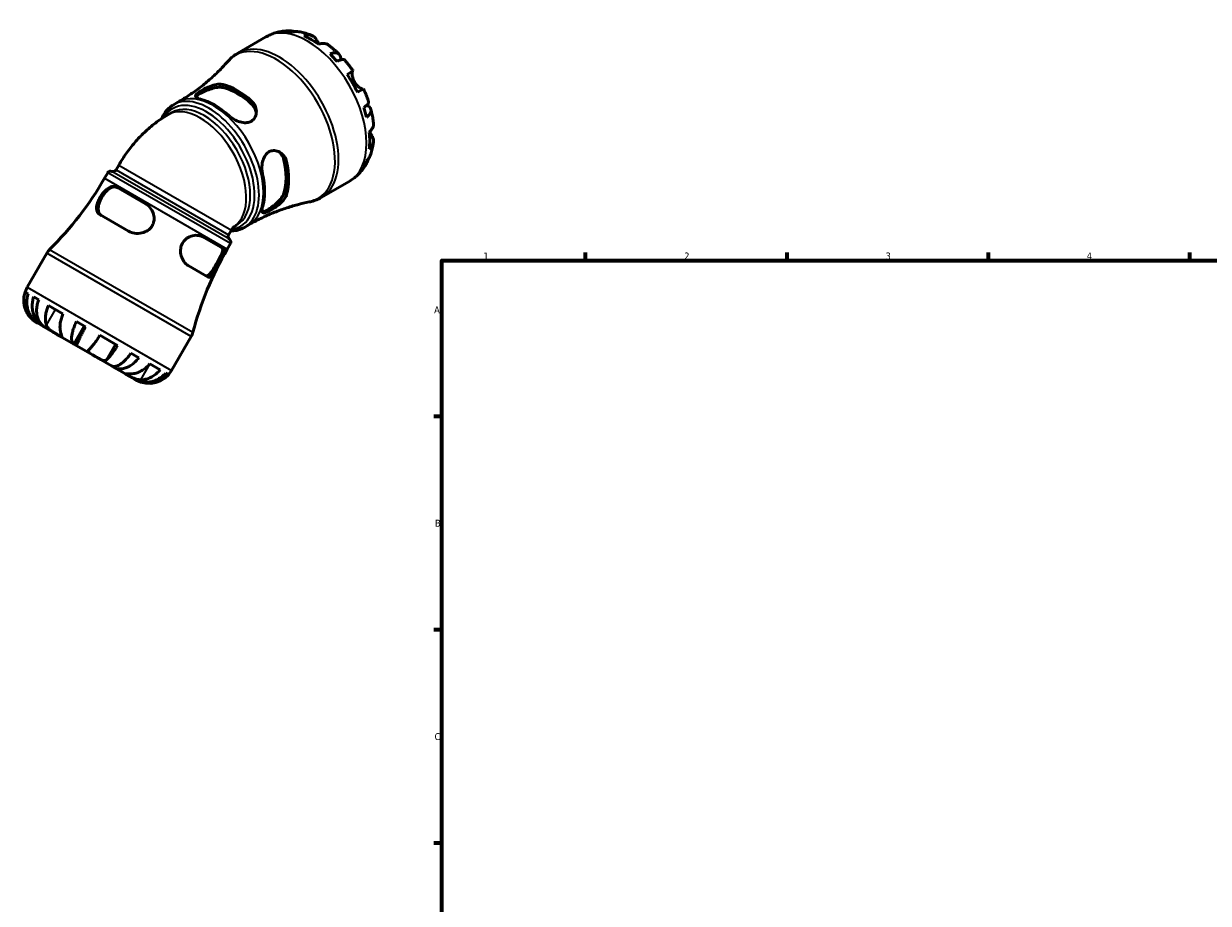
# Model space of a CAD drawing. Header units: millimetres. Extents: x -125 to 905, y -268 to 681.
# Tile 2 of 13: x -125 to 287, y 350 to 656. Entities that reach past the tile are written whole.
import ezdxf

# ---------------------------------------------------------------- set-up
doc = ezdxf.new("R2010")
doc.units = ezdxf.units.MM
for name, color, linetype, lineweight in [('Border (ANSI)', 7, 'Continuous', 70), ('Visible (ANSI)', 7, 'Continuous', 50), ('Visible Narrow (ANSI)', 7, 'Continuous', 35)]:
    doc.layers.add(name, color=color, linetype=linetype, lineweight=lineweight)
doc.styles.add('Note Text (ANSI)', font='tahoma.ttf')

# ---------------------------------------------------------------- blocks, each defined once
blk = doc.blocks.new('Borders Default Border')
at = {"layer": 'Border (ANSI)'}
for p, q in [((70.08, 574), (70.08, 576.8)), ((140.17, 574), (140.17, 576.8)), ((210.25, 574), (210.25, 576.8)), ((280.33, 574), (280.33, 576.8)), ((20, 519.75), (17.2, 519.75)), ((20, 445.5), (17.2, 445.5)), ((20, 371.25), (17.2, 371.25))]:
    blk.add_line(p, q, dxfattribs=at)
at = {"layer": 'Border (ANSI)', "flags": 128}
blk.add_lwpolyline([(20, 20), (20, 574), (821, 574), (821, 20), (20, 20)], dxfattribs=at)
at = {"layer": 'Border (ANSI)', "color": 5, "true_color": 0x0000ff, "char_height": 2.4, "attachment_point": 7, "style": 'Note Text (ANSI)'}
for s, insert in [('1', (34.5, 574.4)), ('2', (104.4, 574.4)), ('3', (174.46, 574.35)), ('4', (244.45, 574.4)), ('A', (17.38, 555.68)), ('B', (17.67, 481.43)), ('C', (17.51, 407.13))]:
    blk.add_mtext(s, dxfattribs=dict(at, insert=insert))

msp = doc.modelspace()

# ---------------------------------------------------------------- linework, layer by layer
at = {"layer": 'Visible (ANSI)'}
for p, q in [((-50.91, 646.2), (-41.2, 651.8)), ((-12.93, 638.8), (-10.84, 640.01)), ((-7.24, 633.77), (-9.33, 632.56)), ((-73.31, 628.24), (-71.76, 629.14)), ((-75.31, 624.74), (-73.92, 625.54)), ((-92.34, 607.23), (-93.32, 605.53)), ((-96.23, 604.55), (-97.33, 602.64)), ((-83.1, 593.78), (-93.05, 599.53)), ((-21.91, 595.97), (-12.2, 601.57)), ((-98.96, 590), (-89, 584.26)), ((-52.3, 585.79), (-51.3, 586.37)), ((-48.66, 585.55), (-47.11, 586.45)), ((-56.04, 578.16), (-63.08, 582.22)), ((-53.16, 584.61), (-54.14, 582.91)), ((-53.54, 579.9), (-54.64, 577.99)), ((-117.37, 576.63), (-124.24, 564.73)), ((-68.25, 572.27), (-61.21, 568.21)), ((-123.91, 562.46), (-124.96, 563.07)), ((-120.23, 560.34), (-121.96, 561.34)), ((-111.78, 555.46), (-116.87, 558.4)), ((-120.95, 552.44), (-120.7, 552.29)), ((-103.95, 550.94), (-107.11, 552.76)), ((-120.7, 552.29), (-118.57, 551.06)), ((-118.57, 551.06), (-118.54, 551.1)), ((-118.57, 551.06), (-117.98, 550.72)), ((-117.98, 550.72), (-113.63, 548.21)), ((-113.63, 548.21), (-107.99, 544.96)), ((-107.99, 544.96), (-104.39, 551.19)), ((-107.99, 544.96), (-106.91, 544.34)), ((-106.91, 544.34), (-100.7, 540.75)), ((-92.77, 544.48), (-98.91, 548.03)), ((-67.15, 547.63), (-74.01, 535.73)), ((-100.7, 540.75), (-94.86, 537.38)), ((-85.37, 540.21), (-88.12, 541.8)), ((-94.86, 537.38), (-93.92, 536.84)), ((-93.92, 536.84), (-93.73, 537.18)), ((-93.92, 536.84), (-89.49, 534.27)), ((-78.01, 535.96), (-81.61, 538.04)), ((-89.49, 534.27), (-86.87, 532.76)), ((-86.87, 532.76), (-86.62, 532.62)), ((-86.62, 532.62), (-86.31, 532.44)), ((-86.62, 532.62), (-86.62, 532.62)), ((-75.38, 534.44), (-76.1, 534.86))]:
    msp.add_line(p, q, dxfattribs=at)
for centre, radius, start, end in [((-199.67, 661.73), 118.17, 314.7768, 330), ((-95.23, 603.97), 1.16, 67.1808, 150), ((-94.33, 606.11), 1.16, 247.1808, 330), ((-53.14, 582.33), 1.16, 150, 232.8192), ((-54.54, 580.48), 1.16, 330, 52.8192), ((-112.35, 573.73), 5.8, 134.7768, 150), ((47.7, 518.91), 118.17, 150, 165.2232), ((-116.45, 560.23), 9, 150, 240), ((-72.17, 550.53), 5.8, 330, 345.2232), ((-81.81, 540.23), 9, 240, 330)]:
    msp.add_arc(centre, radius, start, end, dxfattribs=at)
for centre, major_axis, start_param, end_param in [((-25.43, 627.42), (-14.41, 24.96), 5.825475, 5.955498), ((-25.43, 627.42), (-14.41, 24.96), 5.372539, 5.623036), ((-25.43, 627.42), (-14.41, 24.96), 5.040076, 5.1701), ((-51.12, 612.59), (12.62, -21.86), 2.073484, 2.638905), ((-25.43, 627.42), (-14.41, 24.96), 4.587141, 4.837637), ((-51.12, 612.59), (12, -20.79), 2.058611, 2.653778), ((-59.04, 608.02), (-12.33, 21.35), 5.208172, 5.787402), ((-25.43, 627.42), (-14.41, 24.96), 4.254678, 4.384702), ((-25.43, 627.42), (-14.41, 24.96), 3.801742, 4.052239), ((-51.12, 612.59), (12, -20.79), 0.487814, 1.082982), ((-51.12, 612.59), (12.62, -21.86), 0.502688, 1.068109), ((-25.43, 627.42), (14.41, -24.96), 0.327687, 0.457711), ((-59.04, 608.02), (-12.33, 21.35), 3.637376, 4.216606)]:
    msp.add_ellipse(centre, major_axis=major_axis, ratio=0.57735, start_param=start_param, end_param=end_param, dxfattribs=at)
for points, knots in [([(-41.2, 651.8), (-40.69, 652.1), (-40.15, 652.37), (-39.06, 652.84), (-38.51, 653.05), (-37.38, 653.39), (-36.81, 653.54), (-35.67, 653.75), (-35.1, 653.83), (-33.96, 653.93), (-33.39, 653.95), (-32.83, 653.95)], [5.4977871, 5.4977871, 5.4977871, 5.4977871, 5.5636608, 5.5636608, 5.6295345, 5.6295345, 5.6954082, 5.6954082, 5.7612819, 5.7612819, 5.8271556, 5.8271556, 5.8271556, 5.8271556]), ([(-34.43, 653.73), (-33.98, 653.86), (-33.52, 653.93), (-32.65, 653.96), (-32.17, 653.92), (-31.51, 653.78), (-31.32, 653.73), (-31.14, 653.67)], [0.1707461, 0.1707461, 0.1707461, 0.1707461, 0.33284, 0.33284, 0.4994944, 0.4994944, 0.5647583, 0.5647583, 0.5647583, 0.5647583]), ([(-29.69, 653.64), (-30.05, 653.71), (-30.4, 653.73), (-31.13, 653.69), (-31.56, 653.62), (-31.99, 653.49)], [4.8775584, 4.8775584, 4.8775584, 4.8775584, 5.0170876, 5.0170876, 5.1791816, 5.1791816, 5.1791816, 5.1791816]), ([(-29.69, 653.64), (-29.37, 653.58), (-29.06, 653.52), (-28.43, 653.37), (-28.12, 653.29), (-27.5, 653.12), (-27.19, 653.03), (-26.59, 652.83), (-26.29, 652.72), (-25.69, 652.5), (-25.4, 652.38), (-25.11, 652.26)], [5.952328, 5.952328, 5.952328, 5.952328, 5.9915871, 5.9915871, 6.0308463, 6.0308463, 6.0701054, 6.0701054, 6.1093646, 6.1093646, 6.1486237, 6.1486237, 6.1486237, 6.1486237]), ([(-27.97, 652.24), (-27.57, 652.38), (-27.17, 652.46), (-26.46, 652.53), (-26.08, 652.52), (-25.36, 652.38), (-25.03, 652.25), (-24.48, 651.92), (-24.2, 651.7), (-23.79, 651.22), (-23.63, 650.99), (-23.5, 650.75)], [0.1707531, 0.1707531, 0.1707531, 0.1707531, 0.3321515, 0.3321515, 0.4988882, 0.4988882, 0.6656248, 0.6656248, 0.8335114, 0.8335114, 0.9568737, 0.9568737, 0.9568737, 0.9568737]), ([(-23.5, 650.75), (-23.5, 650.74), (-23.5, 650.74), (-23.44, 650.62), (-23.37, 650.49), (-23.22, 650.23), (-23.15, 650.1), (-22.98, 649.8), (-22.88, 649.63), (-22.75, 649.42), (-22.73, 649.39), (-22.71, 649.36)], [-0.5833263, -0.5833263, -0.5833263, -0.5833263, -0.5820685, -0.5820685, -0.518616, -0.518616, -0.4628074, -0.4628074, -0.3947327, -0.3947327, -0.3830832, -0.3830832, -0.3830832, -0.3830832]), ([(-19.39, 648.97), (-19.48, 649.03), (-19.57, 649.09), (-19.94, 649.31), (-20.27, 649.44), (-20.98, 649.58), (-21.37, 649.59), (-22.08, 649.52), (-22.48, 649.44), (-22.88, 649.3)], [4.6638752, 4.6638752, 4.6638752, 4.6638752, 4.7191329, 4.7191329, 4.8858696, 4.8858696, 5.0526063, 5.0526063, 5.2140047, 5.2140047, 5.2140047, 5.2140047]), ([(-19.39, 648.97), (-19.13, 648.78), (-18.88, 648.58), (-18.37, 648.19), (-18.12, 647.98), (-17.63, 647.57), (-17.38, 647.36), (-16.9, 646.93), (-16.66, 646.71), (-16.18, 646.27), (-15.95, 646.05), (-15.72, 645.82)], [0.1390829, 0.1390829, 0.1390829, 0.1390829, 0.1787133, 0.1787133, 0.2183437, 0.2183437, 0.2579741, 0.2579741, 0.2976045, 0.2976045, 0.3372349, 0.3372349, 0.3372349, 0.3372349]), ([(-54.39, 643.33), (-55.28, 642.31), (-56.24, 641.29), (-58.26, 639.26), (-59.33, 638.25), (-61.57, 636.27), (-62.74, 635.3), (-65.18, 633.42), (-66.45, 632.51), (-69.05, 630.76), (-70.39, 629.93), (-71.76, 629.14)], [5.3041557, 5.3041557, 5.3041557, 5.3041557, 5.342882, 5.342882, 5.3816083, 5.3816083, 5.4203346, 5.4203346, 5.4590609, 5.4590609, 5.4977871, 5.4977871, 5.4977871, 5.4977871]), ([(-54.39, 643.33), (-54.19, 643.56), (-53.99, 643.78), (-53.56, 644.2), (-53.34, 644.41), (-52.89, 644.81), (-52.66, 645), (-52.18, 645.37), (-51.94, 645.55), (-51.43, 645.89), (-51.18, 646.05), (-50.91, 646.2)], [5.3041557, 5.3041557, 5.3041557, 5.3041557, 5.342882, 5.342882, 5.3816083, 5.3816083, 5.4203346, 5.4203346, 5.4590609, 5.4590609, 5.4977871, 5.4977871, 5.4977871, 5.4977871]), ([(-18.87, 645.92), (-18.48, 646.07), (-18.12, 646.18), (-17.47, 646.3), (-17.14, 646.33), (-16.55, 646.27), (-16.29, 646.2), (-15.87, 645.98), (-15.68, 645.81), (-15.38, 645.39), (-15.28, 645.13), (-15.16, 644.6), (-15.13, 644.27), (-15.16, 643.89), (-15.16, 643.87), (-15.16, 643.85)], [0.170746, 0.170746, 0.170746, 0.170746, 0.33284, 0.33284, 0.499494, 0.499494, 0.666149, 0.666149, 0.833209, 0.833209, 1.000269, 1.000269, 1.167973, 1.167973, 1.176821, 1.176821, 1.176821, 1.176821]), ([(-13.84, 643.84), (-13.9, 643.9), (-13.98, 643.95), (-14.22, 644.01), (-14.41, 644.01), (-14.88, 643.94), (-15.16, 643.86), (-15.72, 643.65), (-16.06, 643.51), (-16.42, 643.33)], [4.5610122, 4.5610122, 4.5610122, 4.5610122, 4.6837789, 4.6837789, 4.8504333, 4.8504333, 5.0170876, 5.0170876, 5.1791816, 5.1791816, 5.1791816, 5.1791816]), ([(-13.84, 643.84), (-13.62, 643.59), (-13.41, 643.35), (-12.99, 642.85), (-12.79, 642.6), (-12.38, 642.1), (-12.18, 641.84), (-11.79, 641.33), (-11.59, 641.07), (-11.21, 640.54), (-11.02, 640.27), (-10.84, 640.01)], [0.4476384, 0.4476384, 0.4476384, 0.4476384, 0.4865572, 0.4865572, 0.525476, 0.525476, 0.5643948, 0.5643948, 0.6033136, 0.6033136, 0.6422324, 0.6422324, 0.6422324, 0.6422324]), ([(-10.96, 639.94), (-10.98, 639.92), (-11, 639.91), (-11.05, 639.83), (-11.08, 639.76), (-11.13, 639.57), (-11.15, 639.45), (-11.17, 639.09), (-11.17, 638.85), (-11.1, 638.22), (-11.02, 637.82), (-10.76, 636.99), (-10.58, 636.55), (-10.34, 636.14)], [-0.5800481, -0.5800481, -0.5800481, -0.5800481, -0.5384523, -0.5384523, -0.4638379, -0.4638379, -0.3862639, -0.3862639, -0.2784027, -0.2784027, -0.1427791, -0.1427791, 0, 0, 0, 0]), ([(-64.01, 630.19), (-64.16, 630.22), (-64.3, 630.26), (-64.84, 630.42), (-65.15, 630.56), (-65.58, 630.89), (-65.68, 631.08), (-65.61, 631.51), (-65.45, 631.75), (-64.96, 632.23), (-64.66, 632.46), (-63.93, 632.96), (-63.52, 633.22), (-62.49, 633.79), (-61.87, 634.1), (-60.46, 634.7), (-59.67, 634.97), (-58.18, 635.32), (-57.49, 635.4), (-56.59, 635.35), (-56.33, 635.31), (-56.09, 635.26)], [-1.959376, -1.959376, -1.959376, -1.959376, -1.894001, -1.894001, -1.687868, -1.687868, -1.460239, -1.460239, -1.250956, -1.250956, -1.083162, -1.083162, -0.916572, -0.916572, -0.709968, -0.709968, -0.455441, -0.455441, -0.215839, -0.215839, -0.109381, -0.109381, -0.109381, -0.109381]), ([(-10.34, 636.14), (-10.21, 635.91), (-10.06, 635.7), (-9.75, 635.28), (-9.57, 635.07), (-9.14, 634.63), (-8.88, 634.41), (-8.4, 634.06), (-8.18, 633.93), (-7.87, 633.78), (-7.75, 633.73), (-7.56, 633.68), (-7.49, 633.67), (-7.4, 633.68), (-7.38, 633.69), (-7.36, 633.7)], [0, 0, 0, 0, 0.0777495, 0.0777495, 0.1608191, 0.1608191, 0.277838, 0.277838, 0.3882896, 0.3882896, 0.4654296, 0.4654296, 0.5403543, 0.5403543, 0.579532, 0.579532, 0.579532, 0.579532]), ([(-65.56, 630.92), (-65.48, 631.04), (-65.37, 631.16), (-64.94, 631.56), (-64.51, 631.85), (-63.51, 632.42), (-62.88, 632.74), (-61.54, 633.34), (-60.81, 633.61), (-59.43, 634.03), (-58.67, 634.2), (-57.26, 634.35), (-56.61, 634.33), (-56.09, 634.21)], [1.40943, 1.40943, 1.40943, 1.40943, 1.524423, 1.524423, 1.737042, 1.737042, 1.949661, 1.949661, 2.16228, 2.16228, 2.391529, 2.391529, 2.620778, 2.620778, 2.620778, 2.620778]), ([(-7.24, 633.77), (-7.1, 633.48), (-6.96, 633.18), (-6.7, 632.58), (-6.57, 632.29), (-6.32, 631.69), (-6.2, 631.38), (-5.96, 630.78), (-5.85, 630.48), (-5.63, 629.87), (-5.52, 629.56), (-5.42, 629.26)], [0.928564, 0.928564, 0.928564, 0.928564, 0.9674828, 0.9674828, 1.0064015, 1.0064015, 1.0453203, 1.0453203, 1.0842391, 1.0842391, 1.1231579, 1.1231579, 1.1231579, 1.1231579]), ([(-77.46, 623.41), (-77.12, 624.19), (-76.72, 624.91), (-75.44, 626.67), (-74.45, 627.58), (-73.31, 628.24)], [5.0946113, 5.0946113, 5.0946113, 5.0946113, 5.2442448, 5.2442448, 5.4977871, 5.4977871, 5.4977871, 5.4977871]), ([(-46.14, 629.51), (-45.97, 629.36), (-45.82, 629.2), (-45.28, 628.56), (-44.99, 628.04), (-44.55, 626.83), (-44.46, 626.12), (-44.57, 624.81), (-44.76, 624.19), (-45.34, 623.25), (-45.67, 622.9), (-46.44, 622.37), (-46.87, 622.19), (-47.89, 621.96), (-48.48, 621.95), (-49.81, 622.12), (-50.55, 622.34), (-52, 622.96), (-52.71, 623.37), (-53.59, 624.03), (-53.83, 624.23), (-54.06, 624.44)], [-1.97486, -1.97486, -1.97486, -1.97486, -1.901863, -1.901863, -1.699568, -1.699568, -1.455664, -1.455664, -1.22759, -1.22759, -1.052727, -1.052727, -0.889572, -0.889572, -0.697972, -0.697972, -0.46666, -0.46666, -0.223232, -0.223232, -0.124189, -0.124189, -0.124189, -0.124189]), ([(-46.14, 628.46), (-45.62, 627.98), (-45.19, 627.38), (-44.7, 626.28), (-44.58, 625.8), (-44.53, 625.34)], [-0.8837358, -0.8837358, -0.8837358, -0.8837358, -0.6544867, -0.6544867, -0.4925302, -0.4925302, -0.4925302, -0.4925302]), ([(-7.15, 627.27), (-6.81, 627.5), (-6.52, 627.72), (-6.06, 628.1), (-5.85, 628.3), (-5.55, 628.67), (-5.46, 628.84), (-5.39, 629.08), (-5.39, 629.17), (-5.42, 629.26)], [0.1707461, 0.1707461, 0.1707461, 0.1707461, 0.33284, 0.33284, 0.4994944, 0.4994944, 0.6661487, 0.6661487, 0.7889154, 0.7889154, 0.7889154, 0.7889154]), ([(-6.07, 628.1), (-6.05, 628.1), (-6.03, 628.09), (-5.69, 627.92), (-5.42, 627.73), (-5.02, 627.36), (-4.85, 627.14), (-4.63, 626.67), (-4.59, 626.42), (-4.6, 625.95), (-4.66, 625.69), (-4.92, 625.15), (-5.1, 624.87), (-5.53, 624.38), (-5.81, 624.12), (-6.14, 623.86)], [4.173107, 4.173107, 4.173107, 4.173107, 4.181955, 4.181955, 4.349659, 4.349659, 4.516719, 4.516719, 4.683779, 4.683779, 4.850433, 4.850433, 5.017088, 5.017088, 5.179182, 5.179182, 5.179182, 5.179182]), ([(-4.64, 626.64), (-4.56, 626.32), (-4.48, 626.01), (-4.34, 625.38), (-4.27, 625.06), (-4.14, 624.42), (-4.08, 624.11), (-3.97, 623.47), (-3.92, 623.15), (-3.83, 622.52), (-3.79, 622.2), (-3.75, 621.88)], [1.2335614, 1.2335614, 1.2335614, 1.2335614, 1.2731918, 1.2731918, 1.3128222, 1.3128222, 1.3524526, 1.3524526, 1.392083, 1.392083, 1.4317134, 1.4317134, 1.4317134, 1.4317134]), ([(-92.34, 607.23), (-91.54, 608.61), (-90.68, 609.96), (-88.83, 612.58), (-87.84, 613.85), (-85.74, 616.31), (-84.62, 617.49), (-82.24, 619.76), (-80.98, 620.84), (-78.28, 622.89), (-76.85, 623.86), (-75.31, 624.74)], [3.9269908, 3.9269908, 3.9269908, 3.9269908, 4.0840704, 4.0840704, 4.2411501, 4.2411501, 4.3982297, 4.3982297, 4.5553093, 4.5553093, 4.712389, 4.712389, 4.712389, 4.712389]), ([(-5.21, 618.69), (-4.89, 618.97), (-4.62, 619.28), (-4.2, 619.86), (-4.02, 620.2), (-3.79, 620.88), (-3.73, 621.23), (-3.73, 621.66), (-3.74, 621.77), (-3.75, 621.88)], [0.1707531, 0.1707531, 0.1707531, 0.1707531, 0.3321515, 0.3321515, 0.4988882, 0.4988882, 0.6656248, 0.6656248, 0.7208825, 0.7208825, 0.7208825, 0.7208825]), ([(-5.08, 618.81), (-5.03, 618.73), (-4.99, 618.65), (-4.84, 618.38), (-4.73, 618.2), (-4.53, 617.86), (-4.44, 617.71), (-4.32, 617.52), (-4.3, 617.47), (-4.27, 617.43)], [-2.1167552, -2.1167552, -2.1167552, -2.1167552, -2.0867477, -2.0867477, -2.0144067, -2.0144067, -1.9399427, -1.9399427, -1.916375, -1.916375, -1.916375, -1.916375]), ([(-4.27, 617.43), (-4.12, 617.2), (-4, 616.95), (-3.79, 616.35), (-3.74, 616), (-3.73, 615.35), (-3.79, 615), (-4.02, 614.32), (-4.2, 613.98), (-4.62, 613.4), (-4.89, 613.09), (-5.21, 612.81)], [4.427884, 4.427884, 4.427884, 4.427884, 4.5512464, 4.5512464, 4.7191329, 4.7191329, 4.8858696, 4.8858696, 5.0526063, 5.0526063, 5.2140047, 5.2140047, 5.2140047, 5.2140047]), ([(-3.76, 615.28), (-3.8, 614.97), (-3.84, 614.66), (-3.95, 614.03), (-4.01, 613.72), (-4.14, 613.09), (-4.21, 612.78), (-4.37, 612.16), (-4.46, 611.85), (-4.64, 611.23), (-4.75, 610.93), (-4.86, 610.62)], [1.7053579, 1.7053579, 1.7053579, 1.7053579, 1.7446171, 1.7446171, 1.7838762, 1.7838762, 1.8231354, 1.8231354, 1.8623945, 1.8623945, 1.9016536, 1.9016536, 1.9016536, 1.9016536]), ([(-42.33, 604.12), (-42.37, 604.32), (-42.41, 604.52), (-42.54, 605.37), (-42.58, 606.06), (-42.51, 607.5), (-42.39, 608.26), (-41.98, 609.61), (-41.7, 610.22), (-41.03, 611.14), (-40.68, 611.48), (-39.89, 611.99), (-39.46, 612.16), (-38.45, 612.33), (-37.87, 612.29), (-36.65, 611.93), (-36.01, 611.56), (-34.97, 610.6), (-34.55, 610.02), (-34.15, 609.07), (-34.05, 608.77), (-33.98, 608.45)], [-1.959376, -1.959376, -1.959376, -1.959376, -1.894001, -1.894001, -1.687868, -1.687868, -1.460239, -1.460239, -1.250956, -1.250956, -1.083162, -1.083162, -0.916572, -0.916572, -0.709968, -0.709968, -0.455441, -0.455441, -0.215839, -0.215839, -0.109381, -0.109381, -0.109381, -0.109381]), ([(-36.78, 611.93), (-36.41, 611.65), (-36.06, 611.3), (-35.34, 610.34), (-35.04, 609.66), (-34.88, 608.97)], [2.2295722, 2.2295722, 2.2295722, 2.2295722, 2.3915287, 2.3915287, 2.6207779, 2.6207779, 2.6207779, 2.6207779]), ([(-6.14, 608.71), (-5.81, 609.02), (-5.53, 609.36), (-5.14, 609.97), (-4.98, 610.28), (-4.86, 610.62)], [0.1707461, 0.1707461, 0.1707461, 0.1707461, 0.33284, 0.33284, 0.4723692, 0.4723692, 0.4723692, 0.4723692]), ([(-6.16, 607.75), (-6.44, 607.26), (-6.74, 606.78), (-7.39, 605.85), (-7.75, 605.39), (-8.51, 604.51), (-8.91, 604.09), (-9.78, 603.29), (-10.23, 602.91), (-11.19, 602.2), (-11.69, 601.87), (-12.2, 601.57)], [2.026826, 2.026826, 2.026826, 2.026826, 2.0926997, 2.0926997, 2.1585734, 2.1585734, 2.2244471, 2.2244471, 2.2903208, 2.2903208, 2.3561945, 2.3561945, 2.3561945, 2.3561945]), ([(-5.55, 609.35), (-5.59, 609.17), (-5.64, 608.98), (-5.85, 608.34), (-6.06, 607.9), (-6.52, 607.17), (-6.81, 606.8), (-7.15, 606.47)], [4.7851693, 4.7851693, 4.7851693, 4.7851693, 4.8504333, 4.8504333, 5.0170876, 5.0170876, 5.1791816, 5.1791816, 5.1791816, 5.1791816]), ([(-98.96, 590), (-99, 590.03), (-99.04, 590.05), (-99.5, 590.35), (-99.79, 590.74), (-100.11, 591.67), (-100.14, 592.21), (-100, 593.36), (-99.82, 593.97), (-99.38, 595.04), (-99.16, 595.48), (-98.7, 596.29), (-98.46, 596.65), (-97.93, 597.39), (-97.63, 597.76), (-96.88, 598.55), (-96.44, 598.93), (-95.46, 599.57), (-94.92, 599.77), (-93.93, 599.86), (-93.47, 599.77), (-93.05, 599.53)], [-2.066755, -2.066755, -2.066755, -2.066755, -2.043776, -2.043776, -1.799647, -1.799647, -1.561376, -1.561376, -1.333772, -1.333772, -1.181359, -1.181359, -1.050869, -1.050869, -0.903728, -0.903728, -0.697819, -0.697819, -0.449454, -0.449454, -0.216992, -0.216992, -0.216992, -0.216992]), ([(-98.32, 589.63), (-98.72, 589.87), (-99.05, 590.23), (-99.45, 591.15), (-99.52, 591.7), (-99.46, 592.82), (-99.33, 593.44), (-98.88, 594.75), (-98.56, 595.42), (-98.21, 596.04), (-97.85, 596.65), (-97.43, 597.26), (-96.52, 598.3), (-96.04, 598.73), (-95.11, 599.34), (-94.6, 599.56), (-93.6, 599.67), (-93.12, 599.57), (-92.72, 599.33)], [-0.883736, -0.883736, -0.883736, -0.883736, -0.654487, -0.654487, -0.425237, -0.425237, -0.212619, -0.212619, 0, 0, 0, 0.212619, 0.212619, 0.425237, 0.425237, 0.654487, 0.654487, 0.883736, 0.883736, 0.883736, 0.883736]), ([(-83.1, 593.78), (-83.02, 593.73), (-82.94, 593.69), (-82.22, 593.22), (-81.66, 592.67), (-80.79, 591.43), (-80.47, 590.76), (-80.1, 589.4), (-80.03, 588.71), (-80.16, 587.55), (-80.27, 587.08), (-80.63, 586.24), (-80.85, 585.87), (-81.45, 585.13), (-81.84, 584.78), (-82.89, 584.07), (-83.6, 583.78), (-85.18, 583.42), (-86.06, 583.4), (-87.64, 583.65), (-88.35, 583.88), (-88.98, 584.24), (-88.99, 584.25), (-89, 584.26)], [-2.052292, -2.052292, -2.052292, -2.052292, -2.023904, -2.023904, -1.782239, -1.782239, -1.560527, -1.560527, -1.353514, -1.353514, -1.209125, -1.209125, -1.078445, -1.078445, -0.922705, -0.922705, -0.696558, -0.696558, -0.435423, -0.435423, -0.207723, -0.207723, -0.203863, -0.203863, -0.203863, -0.203863]), ([(-47.11, 586.45), (-45.74, 587.23), (-44.35, 587.98), (-41.53, 589.36), (-40.11, 590), (-37.26, 591.17), (-35.83, 591.7), (-33, 592.65), (-31.59, 593.07), (-28.83, 593.81), (-27.46, 594.12), (-26.13, 594.39)], [2.3561945, 2.3561945, 2.3561945, 2.3561945, 2.3949208, 2.3949208, 2.4336471, 2.4336471, 2.4723733, 2.4723733, 2.5110996, 2.5110996, 2.5498259, 2.5498259, 2.5498259, 2.5498259]), ([(-33.98, 596.95), (-34.03, 596.79), (-34.09, 596.62), (-34.37, 595.99), (-34.67, 595.52), (-35.51, 594.5), (-36.07, 593.95), (-37.26, 592.96), (-37.89, 592.51), (-39, 591.81), (-39.47, 591.54), (-40.31, 591.1), (-40.69, 590.93), (-41.39, 590.67), (-41.7, 590.6), (-42.22, 590.62), (-42.4, 590.74), (-42.58, 591.2), (-42.58, 591.56), (-42.45, 592.21), (-42.4, 592.41), (-42.33, 592.63)], [-1.97486, -1.97486, -1.97486, -1.97486, -1.901863, -1.901863, -1.699568, -1.699568, -1.455664, -1.455664, -1.22759, -1.22759, -1.052727, -1.052727, -0.889572, -0.889572, -0.697972, -0.697972, -0.46666, -0.46666, -0.223232, -0.223232, -0.124189, -0.124189, -0.124189, -0.124189]), ([(-34.88, 597.47), (-35.04, 596.97), (-35.34, 596.4), (-36.18, 595.25), (-36.71, 594.68), (-37.76, 593.69), (-38.36, 593.2), (-39.55, 592.33), (-40.14, 591.94), (-40.64, 591.65), (-41.14, 591.36), (-41.6, 591.14), (-42.16, 590.96), (-42.33, 590.93), (-42.47, 590.93)], [-0.883736, -0.883736, -0.883736, -0.883736, -0.654487, -0.654487, -0.425237, -0.425237, -0.212619, -0.212619, 0, 0, 0, 0.212619, 0.212619, 0.327612, 0.327612, 0.327612, 0.327612]), ([(-21.91, 595.97), (-22.18, 595.82), (-22.44, 595.67), (-22.99, 595.41), (-23.26, 595.28), (-23.82, 595.05), (-24.1, 594.95), (-24.68, 594.76), (-24.96, 594.67), (-25.55, 594.51), (-25.84, 594.45), (-26.13, 594.39)], [2.3561945, 2.3561945, 2.3561945, 2.3561945, 2.3949208, 2.3949208, 2.4336471, 2.4336471, 2.4723733, 2.4723733, 2.5110996, 2.5110996, 2.5498259, 2.5498259, 2.5498259, 2.5498259]), ([(-48.66, 585.55), (-49.98, 584.79), (-51.49, 584.37), (-53.17, 584.3), (-53.26, 584.3), (-53.34, 584.29)], [2.3561945, 2.3561945, 2.3561945, 2.3561945, 2.6493146, 2.6493146, 2.6649099, 2.6649099, 2.6649099, 2.6649099]), ([(-53.16, 584.61), (-53.09, 584.73), (-53.01, 584.86), (-52.86, 585.09), (-52.78, 585.2), (-52.63, 585.41), (-52.55, 585.51), (-52.41, 585.68), (-52.34, 585.75), (-52.24, 585.86), (-52.2, 585.89), (-52.2, 585.89), (-52.2, 585.9), (-52.2, 585.9)], [3.9269908, 3.9269908, 3.9269908, 3.9269908, 4.0248077, 4.0248077, 4.1237105, 4.1237105, 4.2260715, 4.2260715, 4.3349141, 4.3349141, 4.4543957, 4.4543957, 4.468541, 4.468541, 4.468541, 4.468541]), ([(-68.25, 572.27), (-68.28, 572.29), (-68.3, 572.31), (-68.33, 572.32), (-68.72, 572.56), (-69.07, 572.87), (-69.83, 573.76), (-70.19, 574.39), (-70.71, 575.76), (-70.86, 576.5), (-70.89, 577.89), (-70.81, 578.54), (-70.41, 579.75), (-70.12, 580.3), (-69.31, 581.3), (-68.8, 581.72), (-67.59, 582.41), (-66.87, 582.65), (-65.44, 582.84), (-64.72, 582.8), (-63.72, 582.53), (-63.38, 582.4), (-63.08, 582.22)], [-0.012606, -0.012606, -0.012606, -0.012606, 0, 0, 0, 0.172319, 0.172319, 0.409114, 0.409114, 0.640907, 0.640907, 0.836119, 0.836119, 1.023658, 1.023658, 1.22521, 1.22521, 1.461436, 1.461436, 1.703477, 1.703477, 1.838418, 1.838418, 1.838418, 1.838418]), ([(-56.51, 578.43), (-56.31, 578.31), (-56.19, 578.07), (-56.2, 577.39), (-56.33, 576.95), (-56.7, 576.01), (-56.96, 575.46), (-57.59, 574.26), (-57.96, 573.62), (-58.66, 572.39), (-59.04, 571.75), (-59.77, 570.6), (-60.11, 570.1), (-60.74, 569.31), (-61.06, 568.98), (-61.64, 568.63), (-61.91, 568.61), (-62.11, 568.73)], [0.853307, 0.853307, 0.853307, 0.853307, 1.082557, 1.082557, 1.311806, 1.311806, 1.524424, 1.524424, 1.737043, 1.737043, 1.949662, 1.949662, 2.162281, 2.162281, 2.39153, 2.39153, 2.620779, 2.620779, 2.620779, 2.620779]), ([(-56.04, 578.16), (-55.99, 578.13), (-55.94, 578.09), (-55.73, 577.87), (-55.68, 577.58), (-55.76, 576.82), (-55.91, 576.36), (-56.31, 575.36), (-56.54, 574.84), (-57.07, 573.76), (-57.34, 573.22), (-57.92, 572.08), (-58.22, 571.51), (-58.85, 570.36), (-59.17, 569.81), (-59.81, 568.86), (-60.13, 568.5), (-60.7, 568.12), (-60.95, 568.08), (-61.17, 568.19), (-61.18, 568.19), (-61.2, 568.2), (-61.21, 568.21)], [-1.838707, -1.838707, -1.838707, -1.838707, -1.782155, -1.782155, -1.545572, -1.545572, -1.311514, -1.311514, -1.112178, -1.112178, -0.925138, -0.925138, -0.727125, -0.727125, -0.492881, -0.492881, -0.231549, -0.231549, 0, 0, 0, 0.012601, 0.012601, 0.012601, 0.012601]), ([(-123.86, 555.13), (-124.1, 555.48), (-124.33, 555.86), (-124.79, 556.81), (-124.99, 557.38), (-125.27, 558.45), (-125.38, 559.05), (-125.45, 560.25), (-125.42, 560.86), (-125.28, 561.94), (-125.15, 562.51), (-124.96, 563.07)], [4.427884, 4.427884, 4.427884, 4.427884, 4.5512464, 4.5512464, 4.7191329, 4.7191329, 4.8858696, 4.8858696, 5.0526063, 5.0526063, 5.2140047, 5.2140047, 5.2140047, 5.2140047]), ([(-123.91, 562.46), (-124.09, 561.9), (-124.22, 561.33), (-124.37, 560.25), (-124.39, 559.64), (-124.32, 558.44), (-124.22, 557.84), (-123.94, 556.77), (-123.73, 556.2), (-123.27, 555.26), (-123.05, 554.87), (-122.81, 554.52)], [0.1707531, 0.1707531, 0.1707531, 0.1707531, 0.3321515, 0.3321515, 0.4988882, 0.4988882, 0.6656248, 0.6656248, 0.8335114, 0.8335114, 0.9568737, 0.9568737, 0.9568737, 0.9568737]), ([(-118.57, 551.06), (-119.01, 551.32), (-119.46, 551.64), (-120.29, 552.4), (-120.66, 552.82), (-121.26, 553.66), (-121.55, 554.15), (-122.01, 555.19), (-122.18, 555.75), (-122.41, 556.79), (-122.49, 557.37), (-122.52, 558.55), (-122.47, 559.14), (-122.3, 560.21), (-122.15, 560.78), (-121.96, 561.34)], [4.014251, 4.014251, 4.014251, 4.014251, 4.181955, 4.181955, 4.349659, 4.349659, 4.516719, 4.516719, 4.683779, 4.683779, 4.850433, 4.850433, 5.017088, 5.017088, 5.179182, 5.179182, 5.179182, 5.179182]), ([(-120.23, 560.34), (-120.44, 559.79), (-120.6, 559.24), (-120.83, 558.2), (-120.91, 557.62), (-120.97, 556.5), (-120.95, 555.94), (-120.82, 554.96), (-120.71, 554.44), (-120.37, 553.47), (-120.16, 553.02), (-119.69, 552.26), (-119.39, 551.88), (-118.72, 551.22), (-118.34, 550.94), (-117.98, 550.72)], [0.170746, 0.170746, 0.170746, 0.170746, 0.33284, 0.33284, 0.499494, 0.499494, 0.666149, 0.666149, 0.833209, 0.833209, 1.000269, 1.000269, 1.167973, 1.167973, 1.335677, 1.335677, 1.335677, 1.335677]), ([(-117.54, 551.48), (-117.64, 551.75), (-117.72, 552.05), (-117.87, 552.82), (-117.91, 553.29), (-117.91, 554.2), (-117.88, 554.72), (-117.71, 555.78), (-117.58, 556.33), (-117.29, 557.33), (-117.1, 557.87), (-116.87, 558.4)], [4.427884, 4.427884, 4.427884, 4.427884, 4.5512464, 4.5512464, 4.7191329, 4.7191329, 4.8858696, 4.8858696, 5.0526063, 5.0526063, 5.2140047, 5.2140047, 5.2140047, 5.2140047]), ([(-120.7, 552.29), (-120.7, 552.3), (-120.71, 552.3), (-120.78, 552.34), (-120.92, 552.42), (-121.3, 552.65), (-121.52, 552.8), (-122.01, 553.16), (-122.27, 553.37), (-122.73, 553.79), (-122.92, 553.98), (-123.29, 554.39), (-123.47, 554.6), (-123.71, 554.92), (-123.79, 555.03), (-123.86, 555.13)], [1.1202345, 1.1202345, 1.1202345, 1.1202345, 1.1268534, 1.1268534, 1.2455896, 1.2455896, 1.3537851, 1.3537851, 1.458781, 1.458781, 1.5342474, 1.5342474, 1.6087753, 1.6087753, 1.6442548, 1.6442548, 1.6442548, 1.6442548]), ([(-122.81, 554.52), (-122.74, 554.43), (-122.68, 554.34), (-122.46, 554.04), (-122.3, 553.83), (-121.98, 553.45), (-121.82, 553.28), (-121.47, 552.92), (-121.29, 552.76), (-120.94, 552.46), (-120.79, 552.36), (-120.64, 552.26), (-120.63, 552.26), (-120.7, 552.29)], [0.5972041, 0.5972041, 0.5972041, 0.5972041, 0.6273252, 0.6273252, 0.7022403, 0.7022403, 0.7767229, 0.7767229, 0.8745074, 0.8745074, 0.9979324, 0.9979324, 1.1202345, 1.1202345, 1.1202345, 1.1202345]), ([(-111.78, 555.46), (-112.01, 554.93), (-112.2, 554.39), (-112.49, 553.39), (-112.62, 552.84), (-112.79, 551.78), (-112.82, 551.26), (-112.82, 550.35), (-112.78, 549.88), (-112.63, 549.11), (-112.55, 548.81), (-112.44, 548.54)], [0.1707531, 0.1707531, 0.1707531, 0.1707531, 0.3321515, 0.3321515, 0.4988882, 0.4988882, 0.6656248, 0.6656248, 0.8335114, 0.8335114, 0.9568737, 0.9568737, 0.9568737, 0.9568737]), ([(-107.99, 544.96), (-108.16, 545.06), (-108.32, 545.21), (-108.57, 545.63), (-108.66, 545.89), (-108.77, 546.44), (-108.79, 546.79), (-108.76, 547.55), (-108.71, 547.97), (-108.56, 548.79), (-108.45, 549.26), (-108.15, 550.26), (-107.97, 550.77), (-107.59, 551.72), (-107.36, 552.24), (-107.11, 552.76)], [4.014251, 4.014251, 4.014251, 4.014251, 4.181955, 4.181955, 4.349659, 4.349659, 4.516719, 4.516719, 4.683779, 4.683779, 4.850433, 4.850433, 5.017088, 5.017088, 5.179182, 5.179182, 5.179182, 5.179182]), ([(-113.63, 548.21), (-113.79, 548.31), (-113.97, 548.41), (-114.49, 548.71), (-114.84, 548.91), (-115.58, 549.38), (-115.96, 549.64), (-116.52, 550.11), (-116.72, 550.29), (-117.02, 550.62), (-117.13, 550.76), (-117.33, 551.05), (-117.41, 551.19), (-117.5, 551.38), (-117.52, 551.43), (-117.54, 551.48)], [-1.1244322, -1.1244322, -1.1244322, -1.1244322, -1.0602871, -1.0602871, -0.9481637, -0.9481637, -0.8223639, -0.8223639, -0.7417057, -0.7417057, -0.6823406, -0.6823406, -0.6214807, -0.6214807, -0.600941, -0.600941, -0.600941, -0.600941]), ([(-112.44, 548.54), (-112.43, 548.5), (-112.42, 548.47), (-112.35, 548.3), (-112.31, 548.17), (-112.25, 547.96), (-112.23, 547.87), (-112.2, 547.7), (-112.2, 547.63), (-112.27, 547.53), (-112.37, 547.54), (-112.68, 547.67), (-112.91, 547.8), (-113.32, 548.04), (-113.47, 548.12), (-113.63, 548.21)], [-1.6470994, -1.6470994, -1.6470994, -1.6470994, -1.6315588, -1.6315588, -1.5700734, -1.5700734, -1.5113925, -1.5113925, -1.4336218, -1.4336218, -1.3113544, -1.3113544, -1.1848005, -1.1848005, -1.1244322, -1.1244322, -1.1244322, -1.1244322]), ([(-103.95, 550.94), (-104.23, 550.43), (-104.5, 549.94), (-104.97, 549.04), (-105.22, 548.56), (-105.68, 547.67), (-105.88, 547.24), (-106.22, 546.53), (-106.38, 546.17), (-106.65, 545.55), (-106.75, 545.28), (-106.89, 544.87), (-106.94, 544.69), (-106.97, 544.43), (-106.95, 544.36), (-106.91, 544.34)], [0.170746, 0.170746, 0.170746, 0.170746, 0.33284, 0.33284, 0.499494, 0.499494, 0.666149, 0.666149, 0.833209, 0.833209, 1.000269, 1.000269, 1.167973, 1.167973, 1.335677, 1.335677, 1.335677, 1.335677]), ([(-102.81, 542.98), (-102.66, 543.1), (-102.49, 543.26), (-102.07, 543.69), (-101.8, 543.99), (-101.29, 544.6), (-101, 544.98), (-100.4, 545.79), (-100.09, 546.23), (-99.52, 547.07), (-99.22, 547.54), (-98.91, 548.03)], [4.427884, 4.427884, 4.427884, 4.427884, 4.5512464, 4.5512464, 4.7191329, 4.7191329, 4.8858696, 4.8858696, 5.0526063, 5.0526063, 5.2140047, 5.2140047, 5.2140047, 5.2140047]), ([(-92.77, 544.48), (-93.07, 544), (-93.38, 543.52), (-93.95, 542.69), (-94.26, 542.24), (-94.86, 541.43), (-95.15, 541.06), (-95.66, 540.44), (-95.92, 540.14), (-96.35, 539.71), (-96.51, 539.55), (-96.66, 539.43)], [0.1707531, 0.1707531, 0.1707531, 0.1707531, 0.3321515, 0.3321515, 0.4988882, 0.4988882, 0.6656248, 0.6656248, 0.8335114, 0.8335114, 0.9568737, 0.9568737, 0.9568737, 0.9568737]), ([(-100.7, 540.75), (-100.72, 540.76), (-100.74, 540.77), (-101.13, 541), (-101.49, 541.2), (-102.1, 541.57), (-102.36, 541.73), (-102.75, 542.04), (-102.89, 542.18), (-103.03, 542.41), (-103.05, 542.51), (-103.03, 542.69), (-102.99, 542.77), (-102.89, 542.9), (-102.85, 542.94), (-102.81, 542.98)], [-1.1249878, -1.1249878, -1.1249878, -1.1249878, -1.1183689, -1.1183689, -0.9996327, -0.9996327, -0.8914372, -0.8914372, -0.7864413, -0.7864413, -0.7109749, -0.7109749, -0.636447, -0.636447, -0.6009675, -0.6009675, -0.6009675, -0.6009675]), ([(-96.66, 539.43), (-96.7, 539.4), (-96.74, 539.37), (-96.9, 539.28), (-97.02, 539.24), (-97.32, 539.21), (-97.48, 539.22), (-97.89, 539.3), (-98.14, 539.39), (-98.77, 539.66), (-99.14, 539.86), (-99.92, 540.3), (-100.31, 540.53), (-100.7, 540.75)], [-1.6480182, -1.6480182, -1.6480182, -1.6480182, -1.6178971, -1.6178971, -1.542982, -1.542982, -1.4684994, -1.4684994, -1.3707149, -1.3707149, -1.2472899, -1.2472899, -1.1249878, -1.1249878, -1.1249878, -1.1249878]), ([(-94.86, 537.38), (-94.66, 537.26), (-94.42, 537.19), (-93.88, 537.15), (-93.58, 537.18), (-93, 537.34), (-92.66, 537.47), (-91.97, 537.85), (-91.6, 538.09), (-90.93, 538.61), (-90.56, 538.94), (-89.82, 539.67), (-89.45, 540.08), (-88.79, 540.87), (-88.45, 541.32), (-88.12, 541.8)], [4.014251, 4.014251, 4.014251, 4.014251, 4.181955, 4.181955, 4.349659, 4.349659, 4.516719, 4.516719, 4.683779, 4.683779, 4.850433, 4.850433, 5.017088, 5.017088, 5.179182, 5.179182, 5.179182, 5.179182]), ([(-85.37, 540.21), (-85.73, 539.75), (-86.11, 539.32), (-86.85, 538.58), (-87.28, 538.2), (-88.16, 537.55), (-88.61, 537.27), (-89.44, 536.84), (-89.9, 536.66), (-90.8, 536.4), (-91.25, 536.33), (-92.04, 536.29), (-92.46, 536.33), (-93.24, 536.51), (-93.61, 536.66), (-93.92, 536.84)], [0.170746, 0.170746, 0.170746, 0.170746, 0.33284, 0.33284, 0.499494, 0.499494, 0.666149, 0.666149, 0.833209, 0.833209, 1.000269, 1.000269, 1.167973, 1.167973, 1.335677, 1.335677, 1.335677, 1.335677]), ([(-88.3, 534.6), (-87.94, 534.6), (-87.55, 534.63), (-86.63, 534.78), (-86.1, 534.93), (-85.15, 535.28), (-84.64, 535.53), (-83.66, 536.12), (-83.19, 536.47), (-82.39, 537.18), (-81.98, 537.59), (-81.61, 538.04)], [-0.9568737, -0.9568737, -0.9568737, -0.9568737, -0.8335114, -0.8335114, -0.6656248, -0.6656248, -0.4988882, -0.4988882, -0.3321515, -0.3321515, -0.1707531, -0.1707531, -0.1707531, -0.1707531]), ([(-78.01, 535.96), (-78.38, 535.51), (-78.79, 535.1), (-79.59, 534.4), (-80.06, 534.05), (-81.04, 533.45), (-81.55, 533.21), (-82.5, 532.85), (-83.03, 532.7), (-83.95, 532.55), (-84.34, 532.52), (-84.7, 532.52)], [0.1707531, 0.1707531, 0.1707531, 0.1707531, 0.3321515, 0.3321515, 0.4988882, 0.4988882, 0.6656248, 0.6656248, 0.8335114, 0.8335114, 0.9568737, 0.9568737, 0.9568737, 0.9568737]), ([(-89.49, 534.27), (-89.66, 534.37), (-89.79, 534.45), (-90, 534.58), (-90.06, 534.62), (-90.02, 534.65), (-89.94, 534.65), (-89.66, 534.64), (-89.51, 534.63), (-89.14, 534.61), (-88.93, 534.61), (-88.57, 534.6), (-88.44, 534.6), (-88.3, 534.6)], [-1.1117615, -1.1117615, -1.1117615, -1.1117615, -1.021732, -1.021732, -0.9123296, -0.9123296, -0.8007134, -0.8007134, -0.7196358, -0.7196358, -0.6398056, -0.6398056, -0.5971194, -0.5971194, -0.5971194, -0.5971194]), ([(-84.7, 532.52), (-84.93, 532.52), (-85.17, 532.54), (-85.68, 532.61), (-85.96, 532.67), (-86.54, 532.83), (-86.85, 532.94), (-87.58, 533.24), (-87.98, 533.44), (-88.72, 533.83), (-89.04, 534.02), (-89.37, 534.21), (-89.43, 534.24), (-89.49, 534.27)], [-1.6190454, -1.6190454, -1.6190454, -1.6190454, -1.5492105, -1.5492105, -1.4734598, -1.4734598, -1.3874422, -1.3874422, -1.2661273, -1.2661273, -1.1412174, -1.1412174, -1.1117615, -1.1117615, -1.1117615, -1.1117615]), ([(-86.87, 532.76), (-86.41, 532.5), (-85.89, 532.26), (-84.8, 531.91), (-84.24, 531.79), (-83.19, 531.68), (-82.61, 531.67), (-81.46, 531.78), (-80.88, 531.9), (-79.85, 532.21), (-79.3, 532.44), (-78.25, 532.99), (-77.75, 533.33), (-76.91, 534.01), (-76.48, 534.41), (-76.1, 534.86)], [-1.335677, -1.335677, -1.335677, -1.335677, -1.167973, -1.167973, -1.000269, -1.000269, -0.833209, -0.833209, -0.666149, -0.666149, -0.499494, -0.499494, -0.33284, -0.33284, -0.170746, -0.170746, -0.170746, -0.170746]), ([(-75.38, 534.44), (-75.77, 534), (-76.21, 533.6), (-77.07, 532.94), (-77.59, 532.61), (-78.67, 532.07), (-79.24, 531.86), (-80.32, 531.58), (-80.92, 531.47), (-82.13, 531.39), (-82.73, 531.42), (-83.84, 531.56), (-84.43, 531.69), (-85.58, 532.09), (-86.14, 532.34), (-86.62, 532.62)], [0.170746, 0.170746, 0.170746, 0.170746, 0.33284, 0.33284, 0.499494, 0.499494, 0.666149, 0.666149, 0.833209, 0.833209, 1.000269, 1.000269, 1.167973, 1.167973, 1.335677, 1.335677, 1.335677, 1.335677])]:
    msp.add_open_spline(points, degree=3, knots=knots, dxfattribs=at)
at = {"layer": 'Visible Narrow (ANSI)'}
for p, q in [((-23.5, 650.75), (-24.31, 650.28)), ((-56.09, 634.21), (-56.09, 635.26)), ((-46.14, 629.51), (-46.14, 628.46)), ((-4.27, 617.43), (-5.08, 616.96)), ((-92.34, 607.23), (-53.16, 584.61)), ((-34.88, 608.97), (-33.98, 608.45)), ((-97.33, 602.64), (-54.64, 577.99)), ((-53.54, 579.9), (-96.23, 604.55)), ((-53.84, 581.4), (-94.78, 605.04)), ((-93.32, 605.53), (-54.14, 582.91)), ((-33.98, 596.95), (-34.88, 597.47)), ((-116.44, 577.85), (-66.56, 549.05)), ((-67.15, 547.63), (-117.37, 576.63)), ((-124.24, 564.73), (-74.01, 535.73)), ((-117.54, 551.48), (-114.37, 556.96)), ((-123.86, 555.13), (-123.51, 555.74)), ((-96.66, 539.43), (-93.5, 544.9)), ((-84.7, 532.52), (-81.54, 538))]:
    msp.add_line(p, q, dxfattribs=at)
for centre, major_axis, start_param, end_param in [((-26.7, 626.69), (-14.5, 25.11), 3.141593, 6.283185), ((-37.49, 620.46), (-14.4, 24.94), 2.947961, 6.476817), ((-36.41, 621.08), (14.5, -25.11), 0, 3.141593), ((-60.99, 606.89), (12.32, -21.35), 0, 3.141593), ((-59.43, 607.79), (-12.32, 21.35), 3.141593, 6.283185), ((-61.8, 606.42), (11.82, -20.47), 6.055471, 9.722844), ((-64, 605.15), (-11.31, 19.59), 3.180665, 6.283185), ((-62.61, 605.96), (-11.31, 19.59), 3.141593, 6.283185)]:
    msp.add_ellipse(centre, major_axis=major_axis, ratio=0.57735, start_param=start_param, end_param=end_param, dxfattribs=at)

# ---------------------------------------------------------------- block references
msp.add_blockref('Borders Default Border', (0, 0))

doc.saveas('drawing.dxf')
